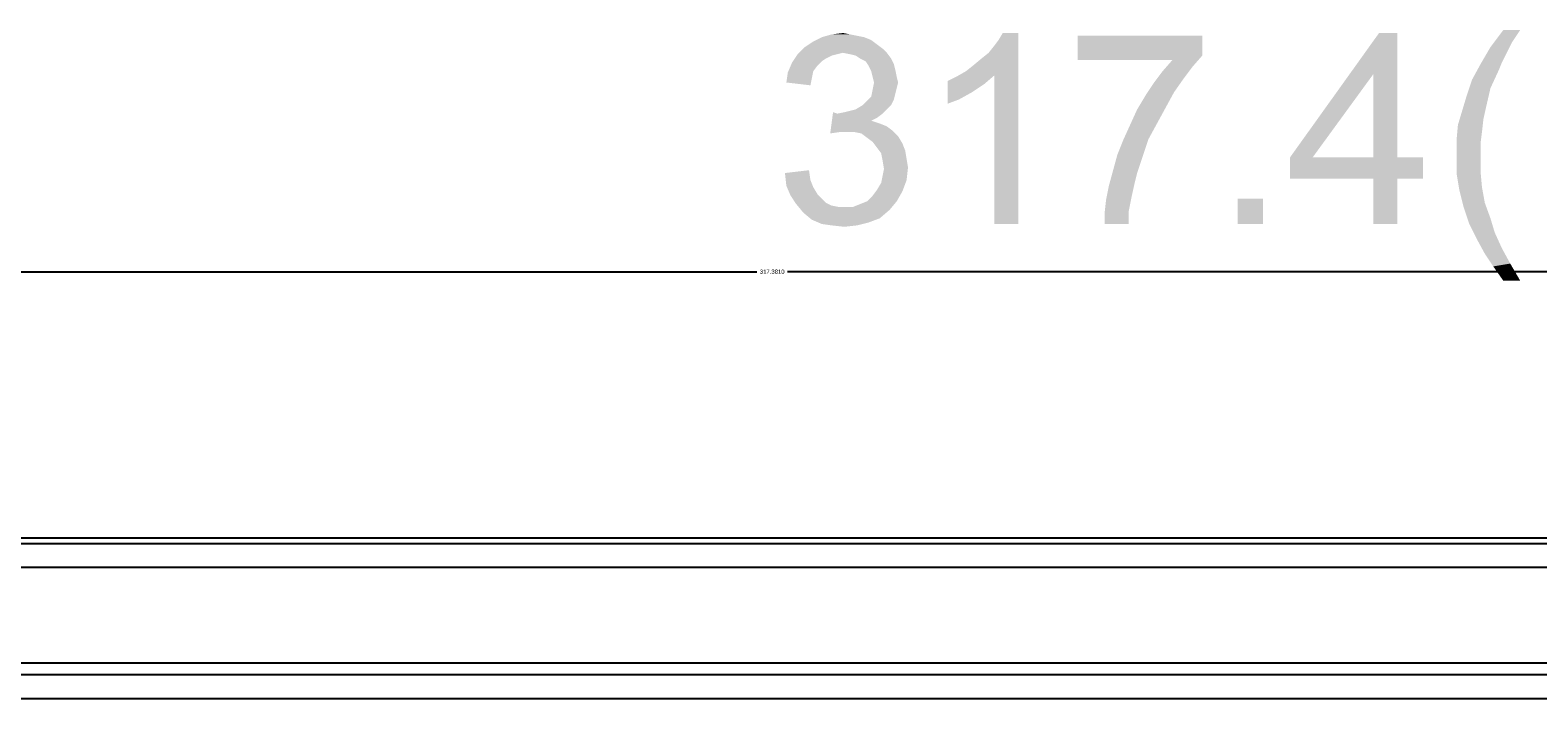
# Model space of a CAD drawing. Extents: x 0 to 1189, y 0 to 841.
# Tile 16 of 125: x 199 to 262, y 512 to 540. Entities that reach past the tile are written whole.
import ezdxf

# ---------------------------------------------------------------- set-up
doc = ezdxf.new("R2010")
doc.units = 0
doc.header["$LTSCALE"] = 65.395
doc.header["$MEASUREMENT"] = 0
doc.header["$PDMODE"] = 3
doc.header["$PDSIZE"] = 0.3125
doc.layers.get('0').update_dxf_attribs({"linetype": 'CONTINUOUS'})
doc.layers.get('Defpoints').update_dxf_attribs({"linetype": 'CONTINUOUS'})
doc.layers.add('5_ALL_CURVES', color=7, linetype='CONTINUOUS')
doc.layers.add('7_ALL_FEATURES', color=7, linetype='CONTINUOUS')
doc.dimstyles.get("Standard").update_dxf_attribs({"dimtxt": 0.18, "dimasz": 0.18, "dimexe": 0.18, "dimexo": 0.0625, "dimgap": 0.09, "dimtad": 0, "dimtih": 1, "dimtoh": 1, "dimdec": 4, "dimzin": 0, "dimdsep": 46, "dimtxsty": 'Standard', "dimcen": 0.09, "dimadec": 0, "dimazin": 0, "dimtfac": 1, "dimtdec": 4, "dimtofl": 0, "dimtmove": 0, "dimatfit": 3, "dimfxl": 0, "dimtolj": 1, "dimtzin": 0, "dimarcsym": 0})

# ---------------------------------------------------------------- blocks, each defined once
blk = doc.blocks.new('*D14')
at = {"color": 0, "linetype": 'Continuous', "lineweight": -2}
for p, q in [((105.32, 517.502), (105.32, 529.765)), ((115.32, 529.585), (229.715, 529.585)), ((412.701, 529.585), (231.005, 529.585)), ((422.701, 517.502), (422.701, 529.765))]:
    blk.add_line(p, q, dxfattribs=at)
at = {"color": 0, "linetype": 'Continuous'}
for points in [[(115.32, 531.252), (115.32, 527.918), (105.32, 529.585)], [(412.701, 531.252), (412.701, 527.918), (422.701, 529.585)]]:
    blk.add_solid(points, dxfattribs=at)
at = {"layer": 'Defpoints', "color": 0, "linetype": 'Continuous'}
for p in [(422.701, 529.585), (105.32, 517.439), (422.701, 517.439)]:
    blk.add_point(p, dxfattribs=at)
at = {"color": 0, "linetype": 'Continuous', "insert": (230.36, 529.585), "char_height": 0.18, "attachment_point": 5}
blk.add_mtext('\\A1;317.3810', dxfattribs=at)

msp = doc.modelspace()

# ---------------------------------------------------------------- linework, layer by layer
at = {"linetype": 'Continuous'}
for points in [[(234.21172, 539.40707), (234.50801, 539.28855), (232.07838, 539.22929)], [(234.21172, 539.40707), (232.07838, 539.22929), (232.43394, 539.40707)], [(233.61912, 539.52559), (233.91542, 539.46633), (232.43394, 539.40707)], [(233.61912, 539.52559), (232.43394, 539.40707), (232.84875, 539.52559)], [(232.43394, 539.40707), (233.91542, 539.46633), (234.21172, 539.40707)], [(232.84875, 539.52559), (233.32283, 539.58485), (233.61912, 539.52559)], [(238.47838, 537.98485), (238.77468, 538.22189), (240.67097, 539.58485)], [(239.66357, 537.80707), (238.47838, 537.98485), (240.67097, 539.58485)], [(238.77468, 538.22189), (239.13023, 538.51818), (240.67097, 539.58485)], [(239.13023, 538.51818), (239.42653, 538.75522), (240.67097, 539.58485)], [(239.42653, 538.75522), (239.66357, 539.05152), (240.67097, 539.58485)], [(239.66357, 539.05152), (239.84134, 539.28855), (240.67097, 539.58485)], [(239.66357, 531.58485), (239.66357, 537.80707), (240.67097, 539.58485)], [(239.66357, 531.58485), (240.67097, 539.58485), (240.67097, 531.58485)], [(240.67097, 539.58485), (239.84134, 539.28855), (240.01912, 539.58485)], [(248.37468, 539.46633), (248.37468, 538.6367), (243.15986, 538.45892)], [(248.37468, 539.46633), (243.15986, 538.45892), (243.15986, 539.46633)], [(256.55246, 539.58485), (255.54505, 537.86633), (252.04875, 534.37003)], [(256.55246, 539.58485), (252.04875, 534.37003), (255.78209, 539.58485)], [(255.54505, 534.37003), (255.54505, 537.86633), (256.55246, 539.58485)], [(255.54505, 534.37003), (256.55246, 539.58485), (256.55246, 534.37003)], [(261.69303, 539.70336), (261.33748, 539.17003), (260.44859, 538.99226)], [(261.69303, 539.70336), (260.44859, 538.99226), (260.98192, 539.70336)], [(234.98209, 538.933), (231.42653, 538.69596), (231.72283, 538.99226)], [(234.98209, 538.933), (233.32283, 538.75522), (231.42653, 538.69596)], [(234.74505, 539.11077), (231.72283, 538.99226), (232.07838, 539.22929)], [(231.72283, 538.99226), (234.74505, 539.11077), (234.98209, 538.933)], [(232.07838, 539.22929), (234.50801, 539.28855), (234.74505, 539.11077)], [(233.32283, 538.75522), (234.98209, 538.933), (235.15986, 538.75522)], [(261.10044, 538.69596), (260.03377, 538.28114), (260.44859, 538.99226)], [(260.44859, 538.99226), (261.33748, 539.17003), (261.10044, 538.69596)], [(232.25616, 538.22188), (231.01172, 537.92559), (231.18949, 538.3404)], [(232.25616, 538.22188), (232.07838, 537.98485), (231.01172, 537.92559)], [(233.08579, 538.69596), (232.84875, 538.6367), (231.18949, 538.3404)], [(233.08579, 538.69596), (231.18949, 538.3404), (231.42653, 538.69596)], [(232.84875, 538.6367), (232.61172, 538.51819), (231.18949, 538.3404)], [(232.61172, 538.51819), (232.43394, 538.39966), (231.18949, 538.3404)], [(231.18949, 538.3404), (232.43394, 538.39966), (232.25616, 538.22188)], [(231.42653, 538.69596), (233.32283, 538.75522), (233.08579, 538.69596)], [(235.15986, 538.75522), (233.61912, 538.69596), (233.32283, 538.75522)], [(233.85616, 538.6367), (233.61912, 538.69596), (235.15986, 538.75522)], [(234.03394, 538.51819), (233.85616, 538.6367), (235.15986, 538.75522)], [(234.03394, 538.51819), (235.15986, 538.75522), (235.33764, 538.51819)], [(235.33764, 538.51819), (234.27097, 538.39966), (234.03394, 538.51819)], [(234.27097, 538.39966), (235.33764, 538.51819), (235.45616, 538.28114)], [(235.45616, 538.28114), (234.38949, 538.22188), (234.27097, 538.39966)], [(234.38949, 538.22188), (235.45616, 538.28114), (235.51542, 538.04411)], [(235.51542, 538.04411), (234.50801, 537.98485), (234.38949, 538.22188)], [(247.13023, 538.45892), (243.15986, 538.45892), (248.37468, 538.6367)], [(247.95986, 538.16263), (246.71542, 537.98485), (247.13023, 538.45892)], [(246.71542, 537.98485), (247.95986, 538.16263), (247.60431, 537.68855)], [(247.13023, 538.45892), (248.37468, 538.6367), (247.95986, 538.16263)], [(260.80414, 538.04411), (259.67822, 537.62929), (260.03377, 538.28114)], [(261.10044, 538.69596), (260.92266, 538.3404), (260.03377, 538.28114)], [(260.03377, 538.28114), (260.92266, 538.3404), (260.80414, 538.04411)], [(232.01912, 537.68855), (230.95246, 537.51077), (231.01172, 537.92559)], [(230.95246, 537.51077), (232.01912, 537.68855), (231.95986, 537.39226)], [(231.01172, 537.92559), (232.07838, 537.98485), (232.01912, 537.68855)], [(234.56727, 537.74781), (234.50801, 537.98485), (235.51542, 538.04411)], [(234.56727, 537.74781), (235.51542, 538.04411), (235.57468, 537.74781)], [(235.57468, 537.74781), (234.62653, 537.51077), (234.56727, 537.74781)], [(235.63394, 537.51077), (235.57468, 537.27374), (234.56727, 537.21448)], [(235.63394, 537.51077), (234.56727, 537.21448), (234.62653, 537.51077)], [(234.62653, 537.51077), (235.57468, 537.74781), (235.63394, 537.51077)], [(237.70801, 537.57003), (238.06357, 537.74781), (239.66357, 537.80707)], [(237.70801, 537.57003), (239.66357, 537.80707), (239.24875, 537.45152)], [(239.24875, 537.45152), (237.70801, 536.62189), (237.70801, 537.57003)], [(239.66357, 537.80707), (238.06357, 537.74781), (238.47838, 537.98485)], [(247.18949, 537.09596), (246.00431, 536.97744), (246.35986, 537.51077)], [(247.60431, 537.68855), (246.35986, 537.51077), (246.71542, 537.98485)], [(246.35986, 537.51077), (247.60431, 537.68855), (247.18949, 537.09596)], [(252.04875, 534.37003), (255.54505, 537.86633), (252.9969, 534.37003)], [(260.44859, 537.27374), (259.44118, 536.91818), (259.67822, 537.62929)], [(259.67822, 537.62929), (260.80414, 538.04411), (260.44859, 537.27374)], [(235.45616, 536.79966), (234.33023, 536.7404), (234.50801, 536.91818)], [(235.51542, 537.0367), (234.50801, 536.91818), (234.56727, 537.21448)], [(234.50801, 536.91818), (235.51542, 537.0367), (235.45616, 536.79966)], [(234.56727, 537.21448), (235.57468, 537.27374), (235.51542, 537.0367)], [(239.24875, 537.45152), (238.71542, 537.09596), (237.70801, 536.62189)], [(238.71542, 537.09596), (238.18209, 536.79966), (237.70801, 536.62189)], [(246.83394, 536.44411), (245.64875, 536.38485), (246.00431, 536.97744)], [(246.00431, 536.97744), (247.18949, 537.09596), (246.83394, 536.44411)], [(260.27081, 536.50337), (259.2634, 536.32559), (259.44118, 536.91818)], [(259.44118, 536.91818), (260.44859, 537.27374), (260.27081, 536.50337)], [(233.08579, 536.20707), (232.78949, 535.37744), (232.90801, 536.26633)], [(233.08579, 536.20707), (233.38209, 536.26633), (235.15986, 536.38485)], [(233.08579, 536.20707), (235.15986, 536.38485), (234.98209, 536.20707)], [(233.38209, 536.26633), (233.61912, 536.32559), (235.15986, 536.38485)], [(235.15986, 536.38485), (233.61912, 536.32559), (233.85616, 536.38485)], [(235.33764, 536.56263), (233.85616, 536.38485), (234.15246, 536.56263)], [(233.85616, 536.38485), (235.33764, 536.56263), (235.15986, 536.38485)], [(234.15246, 536.56263), (234.33023, 536.7404), (235.45616, 536.79966)], [(234.15246, 536.56263), (235.45616, 536.79966), (235.33764, 536.56263)], [(246.47838, 535.79226), (245.35246, 535.733), (245.64875, 536.38485)], [(245.64875, 536.38485), (246.83394, 536.44411), (246.47838, 535.79226)], [(260.15229, 535.97003), (259.08562, 535.733), (259.2634, 536.32559)], [(259.2634, 536.32559), (260.27081, 536.50337), (260.15229, 535.97003)], [(234.98209, 536.20707), (234.74505, 536.02929), (232.78949, 535.37744)], [(233.08579, 536.20707), (234.98209, 536.20707), (232.78949, 535.37744)], [(234.74505, 536.02929), (234.50801, 535.91077), (232.78949, 535.37744)], [(234.50801, 535.91077), (234.86357, 535.79226), (232.78949, 535.37744)], [(234.86357, 535.79226), (233.20431, 535.4367), (232.78949, 535.37744)], [(234.86357, 535.79226), (235.15986, 535.67374), (233.20431, 535.4367)], [(235.15986, 535.67374), (235.3969, 535.49596), (233.20431, 535.4367)], [(246.12283, 535.1404), (245.05616, 535.08114), (245.35246, 535.733)], [(245.35246, 535.733), (246.47838, 535.79226), (246.12283, 535.1404)], [(260.09303, 535.4367), (259.02636, 535.08114), (259.08562, 535.733)], [(259.08562, 535.733), (260.15229, 535.97003), (260.09303, 535.4367)], [(233.5006, 535.4367), (233.20431, 535.4367), (235.3969, 535.49596)], [(233.7969, 535.4367), (233.5006, 535.4367), (235.3969, 535.49596)], [(234.0932, 535.37744), (233.7969, 535.4367), (235.3969, 535.49596)], [(234.0932, 535.37744), (235.3969, 535.49596), (235.63394, 535.25892)], [(235.63394, 535.25892), (234.33023, 535.19966), (234.0932, 535.37744)], [(234.56727, 535.02189), (234.33023, 535.19966), (235.63394, 535.25892)], [(234.56727, 535.02189), (235.63394, 535.25892), (235.81172, 534.96263)], [(235.81172, 534.96263), (234.74505, 534.78485), (234.56727, 535.02189)], [(244.81912, 534.48855), (245.05616, 535.08114), (246.12283, 535.1404)], [(244.81912, 534.48855), (246.12283, 535.1404), (245.88579, 534.42929)], [(259.02636, 535.08114), (260.09303, 535.4367), (260.03377, 534.96263)], [(260.03377, 534.96263), (259.02636, 534.42929), (259.02636, 535.08114)], [(234.74505, 534.78485), (235.81172, 534.96263), (235.93023, 534.66633)], [(235.93023, 534.66633), (234.92283, 534.54781), (234.74505, 534.78485)], [(234.92283, 534.54781), (235.93023, 534.66633), (235.98949, 534.31077)], [(235.98949, 534.31077), (234.98209, 534.25152), (234.92283, 534.54781)], [(245.88579, 534.42929), (244.64134, 533.8367), (244.81912, 534.48855)], [(244.64134, 533.8367), (245.88579, 534.42929), (245.64875, 533.71818)], [(256.55246, 534.37003), (257.61912, 534.37003), (252.04875, 533.48114)], [(255.54505, 534.37003), (256.55246, 534.37003), (252.04875, 533.48114)], [(252.9969, 534.37003), (255.54505, 534.37003), (252.04875, 533.48114)], [(252.9969, 534.37003), (252.04875, 533.48114), (252.04875, 534.37003)], [(255.54505, 533.48114), (252.04875, 533.48114), (257.61912, 534.37003)], [(256.55246, 533.48114), (255.54505, 533.48114), (257.61912, 534.37003)], [(256.55246, 533.48114), (257.61912, 534.37003), (257.61912, 533.48114)], [(259.02636, 534.42929), (260.03377, 534.96263), (260.03377, 534.42929)], [(260.03377, 534.42929), (260.03377, 533.77744), (259.02636, 533.71818)], [(260.03377, 534.42929), (259.02636, 533.71818), (259.02636, 534.42929)], [(230.8932, 533.71818), (231.9006, 533.8367), (231.95986, 533.42188)], [(231.95986, 533.42188), (230.95246, 533.18485), (230.8932, 533.71818)], [(234.98209, 534.25152), (235.98949, 534.31077), (236.04875, 533.95522)], [(236.04875, 533.95522), (235.04134, 533.89596), (234.98209, 534.25152)], [(234.98209, 533.59966), (235.04134, 533.89596), (236.04875, 533.95522)], [(234.98209, 533.59966), (236.04875, 533.95522), (235.98949, 533.42188)], [(245.64875, 533.71818), (244.46357, 533.18485), (244.64134, 533.8367)], [(245.64875, 533.71818), (245.53023, 533.24411), (244.46357, 533.18485)], [(259.02636, 533.71818), (260.03377, 533.77744), (260.09303, 533.12559)], [(260.09303, 533.12559), (259.14488, 533.00707), (259.02636, 533.71818)], [(230.95246, 533.18485), (231.95986, 533.42188), (232.07838, 533.12559)], [(232.07838, 533.12559), (231.13023, 532.77003), (230.95246, 533.18485)], [(232.07838, 533.12559), (232.25616, 532.82929), (231.13023, 532.77003)], [(234.74505, 533.00707), (234.92283, 533.30337), (235.98949, 533.42188)], [(234.74505, 533.00707), (235.98949, 533.42188), (235.81172, 532.94781)], [(235.98949, 533.42188), (234.92283, 533.30337), (234.98209, 533.59966)], [(245.41172, 532.71077), (244.34505, 532.59226), (244.46357, 533.18485)], [(244.46357, 533.18485), (245.53023, 533.24411), (245.41172, 532.71077)], [(256.55246, 533.48114), (255.54505, 531.58485), (255.54505, 533.48114)], [(255.54505, 531.58485), (256.55246, 533.48114), (256.55246, 531.58485)], [(259.14488, 533.00707), (260.09303, 533.12559), (260.21155, 532.47374)], [(231.13023, 532.77003), (232.25616, 532.82929), (232.43394, 532.65152)], [(232.43394, 532.65152), (231.36727, 532.41448), (231.13023, 532.77003)], [(232.43394, 532.65152), (232.61172, 532.47374), (231.36727, 532.41448)], [(231.36727, 532.41448), (232.61172, 532.47374), (232.84875, 532.35522)], [(233.73764, 532.29596), (234.03394, 532.41448), (235.57468, 532.53299)], [(233.73764, 532.29596), (235.57468, 532.53299), (235.27838, 532.17744)], [(235.57468, 532.53299), (234.03394, 532.41448), (234.33023, 532.53299)], [(234.33023, 532.53299), (234.56727, 532.77003), (235.81172, 532.94781)], [(234.33023, 532.53299), (235.81172, 532.94781), (235.57468, 532.53299)], [(235.81172, 532.94781), (234.56727, 532.77003), (234.74505, 533.00707)], [(245.2932, 532.11818), (244.28579, 532.05892), (244.34505, 532.59226)], [(244.34505, 532.59226), (245.41172, 532.71077), (245.2932, 532.11818)], [(250.92283, 532.65152), (249.85616, 531.58485), (249.85616, 532.65152)], [(249.85616, 531.58485), (250.92283, 532.65152), (250.92283, 531.58485)], [(260.21155, 532.47374), (259.32266, 532.29596), (259.14488, 533.00707)], [(259.32266, 532.29596), (260.21155, 532.47374), (260.44859, 531.82189)], [(232.84875, 532.35522), (231.66357, 532.05892), (231.36727, 532.41448)], [(232.84875, 532.35522), (233.14505, 532.29596), (231.66357, 532.05892)], [(233.73764, 532.29596), (235.27838, 532.17744), (231.66357, 532.05892)], [(233.38209, 532.29596), (233.73764, 532.29596), (231.66357, 532.05892)], [(233.14505, 532.29596), (233.38209, 532.29596), (231.66357, 532.05892)], [(231.66357, 532.05892), (235.27838, 532.17744), (234.86357, 531.82189)], [(234.86357, 531.82189), (232.01912, 531.76263), (231.66357, 532.05892)], [(232.01912, 531.76263), (234.86357, 531.82189), (234.38949, 531.64411)], [(244.28579, 531.58485), (244.28579, 532.05892), (245.2932, 532.11818)], [(244.28579, 531.58485), (245.2932, 532.11818), (245.2932, 531.58485)], [(260.44859, 531.82189), (259.5597, 531.58485), (259.32266, 532.29596)], [(259.5597, 531.58485), (260.44859, 531.82189), (260.62636, 531.22929)], [(234.38949, 531.64411), (232.43394, 531.58485), (232.01912, 531.76263)], [(232.84875, 531.52559), (232.43394, 531.58485), (234.38949, 531.64411)], [(232.84875, 531.52559), (234.38949, 531.64411), (233.91542, 531.52559)], [(233.91542, 531.52559), (233.38209, 531.46633), (232.84875, 531.52559)], [(260.62636, 531.22929), (259.85599, 530.99226), (259.5597, 531.58485)], [(259.85599, 530.99226), (260.62636, 531.22929), (260.92266, 530.57744)], [(260.92266, 530.57744), (260.21155, 530.3404), (259.85599, 530.99226)], [(260.21155, 530.3404), (260.92266, 530.57744), (261.27822, 529.92559)], [(261.27822, 529.92559), (260.56711, 529.80707), (260.21155, 530.3404)], [(260.98192, 529.21448), (260.56711, 529.80707), (261.27822, 529.92559)], [(260.98192, 529.21448), (261.27822, 529.92559), (261.69303, 529.21448)]]:
    msp.add_solid(points, dxfattribs=at)
at = {"layer": '5_ALL_CURVES', "linetype": 'Continuous'}
for p, q in [((412.96032, 512.69298), (115.06042, 512.69298)), ((412.96032, 511.69298), (115.06042, 511.69298))]:
    msp.add_line(p, q, dxfattribs=at)
at = {"layer": '7_ALL_FEATURES', "linetype": 'Continuous'}
for p, q in [((106.31999, 518.43783), (421.70087, 518.43783)), ((111.29486, 518.20199), (416.72598, 518.20199)), ((111.29486, 517.20336), (416.72598, 517.20336)), ((114.56042, 513.20171), (413.46032, 513.20171)), ((412.96032, 512.69298), (115.06042, 512.69298))]:
    msp.add_line(p, q, dxfattribs=at)

# ---------------------------------------------------------------- dimensions: what is measured, and where the dimension line sits
at = {"linetype": 'Continuous'}
dim = msp.add_linear_dim(base=(422.70092, 529.58485), p1=(105.31992, 517.4392), p2=(422.70092, 517.4392), dimstyle='Standard', override={"dimasz": 10}, dxfattribs=at)
dim.commit()
dim.dimension.update_dxf_attribs({"geometry": '*D14', "text_midpoint": (230.35986, 529.58485), "dimtype": 160})

doc.saveas('drawing.dxf')
